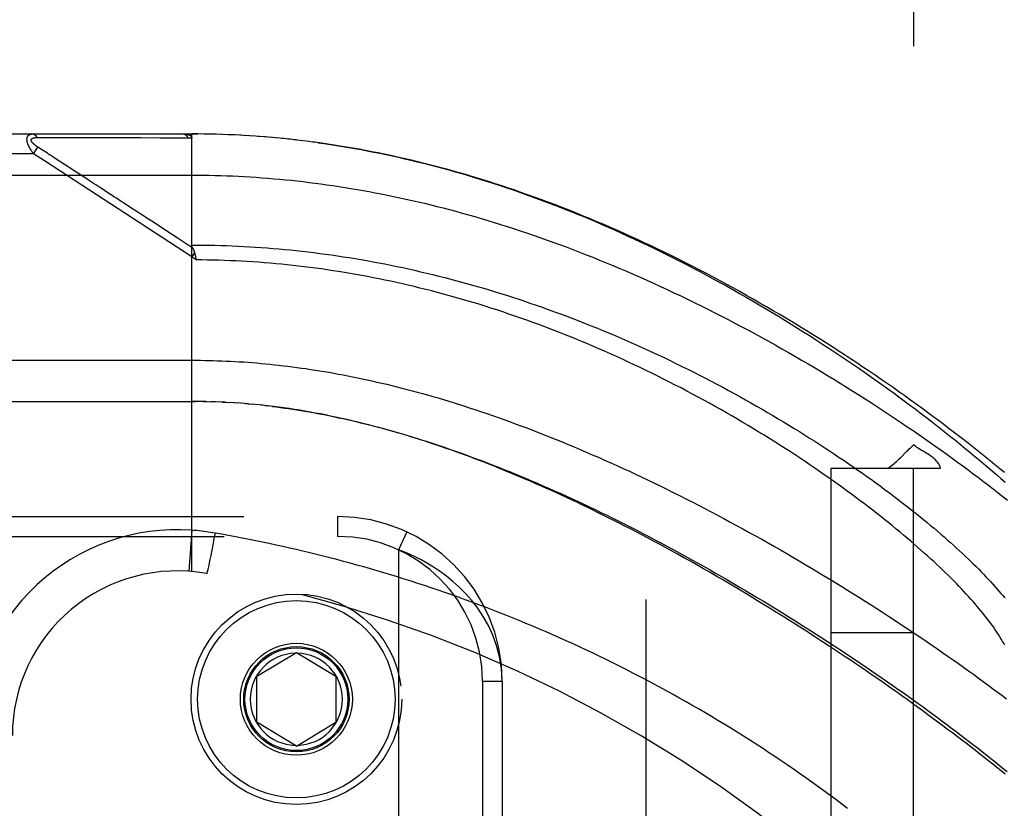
# Model space of a CAD drawing. Header units: inches. Extents: x 0 to 179, y 0 to 116.
# Tile 126 of 234: x 33.49 to 34.99, y 76.83 to 78.03. Entities that reach past the tile are written whole.
import ezdxf

# ---------------------------------------------------------------- set-up
doc = ezdxf.new("R2010")
doc.units = ezdxf.units.IN
doc.header["$LTSCALE"] = 9.842105
doc.header["$MEASUREMENT"] = 0
doc.linetypes.add('HIDDEN', pattern=[0.2, 0.1, -0.1])
for name, color, linetype in [('DEFAULT_2', 8, 'HIDDEN'), ('LEFTHAND_DOOR_ASSEMBLY', 7, 'CONTINUOUS'), ('SUBPANEL', 7, 'CONTINUOUS')]:
    doc.layers.add(name, color=color, linetype=linetype)

msp = doc.modelspace()

# ---------------------------------------------------------------- linework, layer by layer
at = {"layer": 'DEFAULT_2', "color": 8, "linetype": 'HIDDEN'}
msp.add_line((34.4445, 34.8233), (34.4445, 79.9273), dxfattribs=at)
at = {"layer": 'LEFTHAND_DOOR_ASSEMBLY', "color": 8, "linetype": 'HIDDEN'}
for p, q in [((32.881, 77.8516), (33.7547, 77.8516)), ((33.5198, 77.8461), (33.5246, 77.8461)), ((33.5246, 77.8461), (33.5304, 77.8461)), ((33.5304, 77.8461), (33.5624, 77.846)), ((33.5624, 77.846), (33.5676, 77.846)), ((33.5676, 77.846), (33.6012, 77.846)), ((33.6012, 77.846), (33.6064, 77.846)), ((33.6064, 77.846), (33.6118, 77.846)), ((33.7547, 77.1869), (33.7547, 77.8516)), ((33.764, 77.8516), (33.7547, 77.8516)), ((33.7547, 77.8516), (33.7638, 77.8516)), ((33.7733, 77.8515), (33.7638, 77.8516)), ((33.7826, 77.8513), (33.7729, 77.8515)), ((33.7919, 77.8511), (33.782, 77.8513)), ((33.8013, 77.8508), (33.7911, 77.8511)), ((33.8106, 77.8505), (33.8002, 77.8509)), ((33.8199, 77.8501), (33.8093, 77.8505)), ((33.8293, 77.8496), (33.8184, 77.8501)), ((33.8386, 77.849), (33.8275, 77.8497)), ((33.848, 77.8484), (33.8366, 77.8492)), ((33.8574, 77.8478), (33.8457, 77.8486)), ((33.8668, 77.8471), (33.8548, 77.848)), ((33.8761, 77.8463), (33.864, 77.8473)), ((33.8855, 77.8454), (33.8731, 77.8465)), ((33.8949, 77.8445), (33.8823, 77.8457)), ((33.9044, 77.8435), (33.8914, 77.8448)), ((33.9138, 77.8425), (33.9006, 77.8439)), ((33.9232, 77.8413), (33.9098, 77.8429)), ((33.9327, 77.8402), (33.919, 77.8418)), ((33.9422, 77.8389), (33.9282, 77.8407)), ((33.5144, 77.8216), (33.521, 77.8316)), ((33.5282, 77.8269), (33.521, 77.8316)), ((33.5307, 77.8253), (33.5282, 77.8269)), ((33.5331, 77.8238), (33.5307, 77.8253)), ((33.5355, 77.8222), (33.5331, 77.8238)), ((33.5144, 77.8216), (32.851, 77.8216)), ((33.5311, 77.8107), (33.5144, 77.8216)), ((33.5878, 77.7737), (33.5311, 77.8107)), ((33.5453, 77.8158), (33.5406, 77.8189)), ((33.5489, 77.8135), (33.5453, 77.8158)), ((33.574, 77.7971), (33.5489, 77.8135)), ((33.5779, 77.7946), (33.574, 77.7971)), ((32.851, 77.7891), (33.7547, 77.7891)), ((33.7547, 77.6649), (33.5878, 77.7737)), ((33.7588, 77.6712), (33.7547, 77.6649)), ((33.7616, 77.6603), (33.7547, 77.6649)), ((33.76, 77.6671), (33.7603, 77.6659)), ((33.7603, 77.6659), (33.7606, 77.6647)), ((33.7606, 77.6647), (33.7609, 77.6634)), ((32.851, 77.5078), (33.7547, 77.5078)), ((32.881, 77.4453), (33.7605, 77.4453)), ((33.7618, 77.4453), (33.7547, 77.4453)), ((33.769, 77.4452), (33.7605, 77.4453)), ((33.7762, 77.4451), (33.7662, 77.4453)), ((33.772, 77.4452), (33.7777, 77.4451)), ((33.7762, 77.4451), (33.7835, 77.4449)), ((33.7906, 77.4447), (33.7834, 77.4449)), ((33.7977, 77.4444), (33.7893, 77.4447)), ((33.8049, 77.4441), (33.7951, 77.4445)), ((33.8009, 77.4443), (33.8067, 77.444)), ((33.8049, 77.4441), (33.8125, 77.4436)), ((33.8189, 77.4432), (33.8119, 77.4437)), ((33.8259, 77.4428), (33.8183, 77.4433)), ((33.833, 77.4422), (33.8241, 77.4429)), ((33.8402, 77.4416), (33.83, 77.4425)), ((33.8358, 77.442), (33.8417, 77.4415)), ((33.8402, 77.4416), (33.8476, 77.4409)), ((33.855, 77.4402), (33.8475, 77.441)), ((33.8627, 77.4394), (33.8536, 77.4404)), ((33.8655, 77.4391), (33.8714, 77.4384)), ((32.8497, 77.2703), (33.976, 77.2703)), ((33.976, 77.2703), (33.976, 77.2403)), ((32.8197, 77.2403), (33.976, 77.2403)), ((33.7547, 77.2496), (33.7503, 77.1872)), ((33.79, 77.2453), (33.7884, 77.2363)), ((34.0811, 77.2472), (34.0685, 77.22)), ((33.7867, 77.2275), (33.7851, 77.2191)), ((33.7884, 77.2363), (33.7867, 77.2275)), ((33.7836, 77.2113), (33.7823, 77.205)), ((33.7851, 77.2191), (33.7836, 77.2113)), ((34.0685, 77.22), (34.0685, 75.7807)), ((33.7805, 77.1965), (33.78, 77.1939)), ((33.7813, 77.2001), (33.7805, 77.1965)), ((33.7823, 77.205), (33.7813, 77.2001)), ((33.7788, 77.1886), (33.7786, 77.1878)), ((33.779, 77.1895), (33.7788, 77.1886)), ((33.7792, 77.1905), (33.779, 77.1895)), ((33.7796, 77.1921), (33.7792, 77.1905)), ((33.78, 77.1939), (33.7796, 77.1921)), ((33.8535, 77.0278), (33.9135, 77.0639)), ((33.9135, 77.0639), (33.9735, 77.0278)), ((33.8535, 76.9578), (33.8535, 77.0278)), ((33.9735, 77.0278), (33.9735, 76.9578)), ((34.196, 77.0203), (34.196, 75.9803)), ((34.196, 77.0203), (34.226, 77.0203)), ((34.226, 77.0203), (34.226, 75.9803)), ((33.9135, 76.9218), (33.8535, 76.9578)), ((33.9135, 76.9218), (33.9735, 76.9578))]:
    msp.add_line(p, q, dxfattribs=at)
for points in [[(33.5144, 77.8216), (33.5139, 77.8222), (33.5135, 77.8229), (33.513, 77.8235), (33.5126, 77.8241), (33.5122, 77.8247), (33.5118, 77.8253), (33.5114, 77.8258), (33.511, 77.8264), (33.5107, 77.8269), (33.5104, 77.8275), (33.51, 77.828), (33.5097, 77.8285), (33.5094, 77.829), (33.5092, 77.8294), (33.5089, 77.8299), (33.5086, 77.8304), (33.5084, 77.8308), (33.5082, 77.8313), (33.5079, 77.8317), (33.5077, 77.8321), (33.5075, 77.8326), (33.5073, 77.833), (33.5071, 77.8334), (33.5069, 77.8338), (33.5068, 77.8342), (33.5066, 77.8346), (33.5064, 77.8349), (33.5063, 77.8353), (33.5061, 77.8357), (33.506, 77.8361), (33.5059, 77.8364), (33.5057, 77.8368), (33.5056, 77.8371), (33.5055, 77.8375), (33.5054, 77.8378), (33.5053, 77.8381), (33.5052, 77.8385), (33.5051, 77.8388), (33.505, 77.8391), (33.505, 77.8394), (33.5049, 77.8397), (33.5048, 77.8401), (33.5048, 77.8404), (33.5047, 77.8407), (33.5047, 77.841), (33.5046, 77.8413), (33.5046, 77.8415), (33.5046, 77.8418), (33.5045, 77.8421), (33.5045, 77.8424), (33.5045, 77.8427), (33.5045, 77.8429), (33.5045, 77.8432), (33.5045, 77.8435), (33.5045, 77.8437), (33.5045, 77.844), (33.5045, 77.8442), (33.5045, 77.8445), (33.5045, 77.8447), (33.5046, 77.845), (33.5046, 77.8452), (33.5047, 77.8455), (33.5047, 77.8457), (33.5048, 77.8459), (33.5048, 77.8461), (33.5049, 77.8464), (33.505, 77.8466), (33.505, 77.8468), (33.5051, 77.847), (33.5052, 77.8472), (33.5053, 77.8474), (33.5054, 77.8476), (33.5055, 77.8478), (33.5056, 77.848), (33.5057, 77.8482), (33.5058, 77.8484), (33.506, 77.8486), (33.5061, 77.8487), (33.5062, 77.8489), (33.5064, 77.8491), (33.5066, 77.8492), (33.5067, 77.8494), (33.5069, 77.8496), (33.5071, 77.8497), (33.5073, 77.8499), (33.5075, 77.85), (33.5077, 77.8502), (33.5079, 77.8503), (33.5081, 77.8504), (33.5084, 77.8506), (33.5086, 77.8507), (33.5089, 77.8508), (33.5091, 77.8509), (33.5094, 77.851), (33.5097, 77.8511), (33.5101, 77.8512), (33.5104, 77.8513), (33.5108, 77.8514), (33.5111, 77.8514), (33.5115, 77.8515), (33.5119, 77.8515), (33.5123, 77.8516), (33.5128, 77.8516), (33.5132, 77.8516)], [(33.521, 77.8316), (33.5205, 77.8319), (33.52, 77.8323), (33.5196, 77.8326), (33.5192, 77.8329), (33.5187, 77.8332), (33.5183, 77.8334), (33.518, 77.8337), (33.5176, 77.834), (33.5172, 77.8343), (33.5169, 77.8345), (33.5166, 77.8348), (33.5163, 77.835), (33.516, 77.8353), (33.5157, 77.8355), (33.5154, 77.8357), (33.5152, 77.836), (33.5149, 77.8362), (33.5147, 77.8364), (33.5145, 77.8366), (33.5143, 77.8368), (33.5141, 77.837), (33.5139, 77.8372), (33.5137, 77.8374), (33.5135, 77.8376), (33.5133, 77.8378), (33.5131, 77.838), (33.513, 77.8382), (33.5128, 77.8384), (33.5127, 77.8386), (33.5125, 77.8387), (33.5124, 77.8389), (33.5123, 77.8391), (33.5122, 77.8393), (33.512, 77.8394), (33.5119, 77.8396), (33.5118, 77.8398), (33.5117, 77.8399), (33.5117, 77.8401), (33.5116, 77.8402), (33.5115, 77.8404), (33.5114, 77.8405), (33.5114, 77.8407), (33.5113, 77.8408), (33.5113, 77.841), (33.5112, 77.8411), (33.5112, 77.8413), (33.5111, 77.8414), (33.5111, 77.8415), (33.5111, 77.8417), (33.511, 77.8418), (33.511, 77.8419), (33.511, 77.8421), (33.511, 77.8422), (33.511, 77.8423), (33.511, 77.8424), (33.511, 77.8426), (33.511, 77.8427), (33.5111, 77.8428), (33.5111, 77.8429), (33.5111, 77.843), (33.5112, 77.8432), (33.5112, 77.8433), (33.5113, 77.8434), (33.5113, 77.8435), (33.5114, 77.8436), (33.5114, 77.8437), (33.5115, 77.8438), (33.5116, 77.8439), (33.5117, 77.844), (33.5117, 77.8441), (33.5118, 77.8442), (33.5119, 77.8443), (33.512, 77.8444), (33.5121, 77.8445), (33.5123, 77.8446), (33.5124, 77.8446), (33.5125, 77.8447), (33.5127, 77.8448), (33.5128, 77.8449), (33.513, 77.845), (33.5131, 77.8451), (33.5133, 77.8451), (33.5135, 77.8452), (33.5136, 77.8453), (33.5138, 77.8453), (33.514, 77.8454), (33.5142, 77.8455), (33.5145, 77.8455), (33.5147, 77.8456), (33.5149, 77.8457), (33.5152, 77.8457), (33.5154, 77.8458), (33.5157, 77.8458), (33.516, 77.8459), (33.5163, 77.8459), (33.5166, 77.846), (33.517, 77.846), (33.5173, 77.846), (33.5177, 77.8461), (33.5181, 77.8461), (33.5185, 77.8461), (33.5189, 77.8461), (33.5194, 77.8461), (33.5198, 77.8461)], [(33.5132, 77.8516), (33.5135, 77.8516), (33.5137, 77.8516), (33.5139, 77.8516), (33.5141, 77.8515), (33.5143, 77.8515), (33.5146, 77.8514), (33.5148, 77.8514), (33.515, 77.8513), (33.5152, 77.8512), (33.5154, 77.8511), (33.5156, 77.851), (33.5159, 77.8509), (33.5161, 77.8508), (33.5163, 77.8506), (33.5165, 77.8505), (33.5167, 77.8503), (33.5169, 77.8502), (33.5171, 77.85), (33.5173, 77.8498), (33.5175, 77.8496), (33.5177, 77.8494), (33.5178, 77.8492), (33.518, 77.849), (33.5182, 77.8488), (33.5184, 77.8486), (33.5186, 77.8483), (33.5187, 77.8481), (33.5189, 77.8478), (33.5191, 77.8476), (33.5192, 77.8473), (33.5194, 77.847), (33.5195, 77.8467), (33.5197, 77.8464), (33.5198, 77.8461)], [(33.6118, 77.846), (33.6146, 77.846), (33.6177, 77.846), (33.6208, 77.846), (33.6242, 77.846), (33.6277, 77.846), (33.6351, 77.846)], [(33.6351, 77.846), (33.639, 77.846), (33.6428, 77.846), (33.6467, 77.846), (33.6505, 77.846), (33.6543, 77.846), (33.6581, 77.846), (33.6619, 77.846), (33.6657, 77.846), (33.6696, 77.846), (33.6736, 77.846), (33.6778, 77.846), (33.7061, 77.8459)], [(33.7061, 77.8459), (33.7114, 77.8459), (33.717, 77.8459), (33.7227, 77.8459), (33.7288, 77.8459), (33.7351, 77.8459), (33.7417, 77.8459), (33.7486, 77.8459)], [(33.7419, 77.8516), (33.7425, 77.8516), (33.7431, 77.8516), (33.7437, 77.8516), (33.7442, 77.8515), (33.7447, 77.8515), (33.7452, 77.8514), (33.7457, 77.8514), (33.7462, 77.8513), (33.7466, 77.8513), (33.7471, 77.8512), (33.7475, 77.8511), (33.7479, 77.8511), (33.7482, 77.851), (33.7486, 77.8509), (33.7489, 77.8508), (33.7493, 77.8507), (33.7496, 77.8506), (33.7499, 77.8505), (33.7502, 77.8504), (33.7505, 77.8503), (33.7507, 77.8502), (33.751, 77.8501), (33.7512, 77.85), (33.7515, 77.8499), (33.7517, 77.8498), (33.7519, 77.8497), (33.7521, 77.8496), (33.7523, 77.8495), (33.7525, 77.8494), (33.7526, 77.8492), (33.7528, 77.8491), (33.7529, 77.849), (33.7531, 77.8489), (33.7532, 77.8488), (33.7534, 77.8487), (33.7535, 77.8485), (33.7536, 77.8484), (33.7537, 77.8483), (33.7538, 77.8482), (33.7539, 77.848), (33.754, 77.8479), (33.7541, 77.8478), (33.7542, 77.8477), (33.7543, 77.8475), (33.7543, 77.8474), (33.7544, 77.8472), (33.7545, 77.8471), (33.7545, 77.847), (33.7546, 77.8468), (33.7546, 77.8467), (33.7546, 77.8465), (33.7547, 77.8464), (33.7547, 77.8462), (33.7547, 77.8461), (33.7547, 77.8459), (33.7547, 77.8458)], [(33.7419, 77.8516), (33.7422, 77.8516), (33.7424, 77.8516), (33.7426, 77.8516), (33.7428, 77.8515), (33.7431, 77.8515), (33.7433, 77.8514), (33.7435, 77.8513), (33.7437, 77.8513), (33.7439, 77.8512), (33.7442, 77.8511), (33.7444, 77.851), (33.7446, 77.8509), (33.7448, 77.8507), (33.745, 77.8506), (33.7452, 77.8504), (33.7454, 77.8503), (33.7456, 77.8501), (33.7458, 77.8499), (33.746, 77.8497), (33.7462, 77.8496), (33.7464, 77.8493), (33.7466, 77.8491), (33.7468, 77.8489), (33.747, 77.8487), (33.7472, 77.8484), (33.7473, 77.8482), (33.7475, 77.8479), (33.7477, 77.8477), (33.7478, 77.8474), (33.748, 77.8471), (33.7481, 77.8468), (33.7483, 77.8466), (33.7484, 77.8463), (33.7486, 77.8459)], [(33.7486, 77.8459), (33.7496, 77.8459), (33.7506, 77.8459), (33.7516, 77.8459), (33.7526, 77.8459), (33.7537, 77.8458), (33.7547, 77.8458)], [(34.9885, 77.3371), (34.9813, 77.343), (34.9741, 77.349), (34.9667, 77.355), (34.9593, 77.361), (34.9518, 77.3671), (34.9442, 77.3731), (34.9365, 77.3792), (34.9287, 77.3853), (34.9208, 77.3915), (34.9128, 77.3976), (34.9047, 77.4038), (34.8966, 77.41), (34.8883, 77.4162), (34.88, 77.4224), (34.8716, 77.4286), (34.8631, 77.4349), (34.8545, 77.4411), (34.8459, 77.4474), (34.8371, 77.4536), (34.8283, 77.4599), (34.8194, 77.4662), (34.8104, 77.4724), (34.8013, 77.4787), (34.7922, 77.485), (34.783, 77.4912), (34.7737, 77.4975), (34.7644, 77.5037), (34.755, 77.51), (34.7455, 77.5162), (34.736, 77.5224), (34.7264, 77.5286), (34.7167, 77.5347), (34.707, 77.5409), (34.6972, 77.547), (34.6874, 77.5531), (34.6775, 77.5591), (34.6676, 77.5652), (34.6576, 77.5712), (34.6476, 77.5771), (34.6375, 77.5831), (34.6274, 77.589), (34.6173, 77.5948), (34.6071, 77.6006), (34.597, 77.6064), (34.5867, 77.6121), (34.5765, 77.6178), (34.5662, 77.6234), (34.5559, 77.629), (34.5456, 77.6345), (34.5352, 77.6399), (34.5249, 77.6454), (34.5145, 77.6507), (34.5041, 77.656), (34.4937, 77.6612), (34.4833, 77.6664), (34.4729, 77.6715), (34.4624, 77.6765), (34.452, 77.6815), (34.4416, 77.6864), (34.4312, 77.6912), (34.4208, 77.696), (34.4104, 77.7007), (34.4, 77.7053), (34.3896, 77.7099), (34.3792, 77.7144), (34.3688, 77.7188), (34.3585, 77.7231), (34.3481, 77.7274), (34.3378, 77.7316), (34.3275, 77.7357), (34.3172, 77.7398), (34.3069, 77.7437), (34.2966, 77.7476), (34.2864, 77.7514), (34.2762, 77.7552), (34.266, 77.7588), (34.2558, 77.7624), (34.2456, 77.766), (34.2355, 77.7694), (34.2254, 77.7728), (34.2153, 77.7761), (34.2052, 77.7793), (34.1952, 77.7824), (34.1852, 77.7855), (34.1752, 77.7885), (34.1652, 77.7914), (34.1553, 77.7943), (34.1454, 77.797), (34.1355, 77.7997), (34.1256, 77.8024), (34.1157, 77.8049), (34.1059, 77.8074), (34.0961, 77.8098), (34.0863, 77.8121), (34.0766, 77.8144), (34.0668, 77.8166), (34.0571, 77.8187), (34.0474, 77.8208), (34.0378, 77.8228), (34.0281, 77.8247), (34.0185, 77.8266), (34.0089, 77.8283), (33.9993, 77.8301), (33.9897, 77.8317), (33.9802, 77.8333), (33.9707, 77.8348), (33.9611, 77.8362), (33.9516, 77.8376), (33.9374, 77.8395)], [(33.9467, 77.8383), (33.9559, 77.837), (33.9652, 77.8356), (33.9745, 77.8342), (33.9838, 77.8327), (33.9931, 77.8311), (34.0025, 77.8295), (34.0118, 77.8278), (34.0212, 77.826), (34.0306, 77.8242), (34.04, 77.8223), (34.0495, 77.8203), (34.0589, 77.8183), (34.0684, 77.8162), (34.0779, 77.814), (34.0875, 77.8118), (34.097, 77.8095), (34.1066, 77.8071), (34.1162, 77.8047), (34.1258, 77.8022), (34.1354, 77.7996), (34.1451, 77.7969), (34.1548, 77.7942), (34.1645, 77.7914), (34.1743, 77.7885), (34.184, 77.7856), (34.1938, 77.7826), (34.2036, 77.7795), (34.2134, 77.7764), (34.2231, 77.7732), (34.2329, 77.7699), (34.2426, 77.7666), (34.2523, 77.7632), (34.2619, 77.7598), (34.2716, 77.7563), (34.2812, 77.7528), (34.2908, 77.7492), (34.3004, 77.7456), (34.3099, 77.7419), (34.3195, 77.7381), (34.3291, 77.7343), (34.3387, 77.7304), (34.3483, 77.7265), (34.3579, 77.7225), (34.3676, 77.7184), (34.3772, 77.7142), (34.3868, 77.71), (34.3965, 77.7058), (34.4062, 77.7014), (34.4159, 77.697), (34.4257, 77.6925), (34.4355, 77.6879), (34.4454, 77.6832), (34.4553, 77.6784), (34.4653, 77.6735), (34.4753, 77.6686), (34.4854, 77.6635), (34.4955, 77.6584), (34.5057, 77.6532), (34.5158, 77.6479), (34.5259, 77.6426), (34.536, 77.6372), (34.5462, 77.6317), (34.5562, 77.6262), (34.5663, 77.6207), (34.5763, 77.6151), (34.5863, 77.6094), (34.5963, 77.6037), (34.6062, 77.598), (34.6161, 77.5922), (34.6259, 77.5864), (34.6358, 77.5805), (34.6455, 77.5746), (34.6553, 77.5687), (34.6649, 77.5627), (34.6745, 77.5567), (34.6841, 77.5507), (34.6936, 77.5447), (34.7031, 77.5386), (34.7125, 77.5325), (34.7218, 77.5264), (34.7311, 77.5203), (34.7403, 77.5141), (34.7494, 77.508), (34.7584, 77.5018), (34.7674, 77.4956), (34.7763, 77.4895), (34.7851, 77.4833), (34.7939, 77.4771), (34.8026, 77.471), (34.8111, 77.4648), (34.8196, 77.4586), (34.8281, 77.4525), (34.8364, 77.4463), (34.8446, 77.4402), (34.8528, 77.4341), (34.8608, 77.428), (34.8688, 77.4219), (34.8767, 77.4158), (34.8845, 77.4097), (34.8921, 77.4037), (34.8997, 77.3977), (34.9072, 77.3917), (34.9146, 77.3858), (34.9219, 77.3799), (34.9291, 77.374), (34.9362, 77.3681), (34.9432, 77.3623), (34.9501, 77.3565), (34.957, 77.3507), (34.9637, 77.345), (34.9703, 77.3393), (34.9768, 77.3336), (34.9832, 77.328), (34.9895, 77.3224)], [(33.5406, 77.8189), (33.5393, 77.8198), (33.5379, 77.8206), (33.5355, 77.8222)], [(33.6155, 77.7701), (33.6121, 77.7723), (33.6088, 77.7744), (33.6056, 77.7765), (33.6024, 77.7786), (33.5994, 77.7806), (33.5965, 77.7825), (33.5937, 77.7843), (33.5911, 77.786), (33.5886, 77.7876), (33.5863, 77.7891), (33.5841, 77.7906), (33.5819, 77.792), (33.5779, 77.7946)], [(33.7547, 77.7891), (33.7636, 77.7891), (33.7724, 77.789), (33.7813, 77.7889), (33.7901, 77.7887), (33.799, 77.7884), (33.8078, 77.7881), (33.8167, 77.7878), (33.8256, 77.7874), (33.8345, 77.7869), (33.8434, 77.7864), (33.8523, 77.7858), (33.8612, 77.7852), (33.8701, 77.7845), (33.879, 77.7837), (33.8879, 77.783), (33.8969, 77.7821), (33.9059, 77.7812), (33.9148, 77.7802), (33.9238, 77.7792), (33.9329, 77.7781), (33.9419, 77.777), (33.9509, 77.7758), (33.96, 77.7745), (33.9691, 77.7732), (33.9782, 77.7719), (33.9873, 77.7704), (33.9964, 77.7689), (34.0056, 77.7674), (34.0148, 77.7658), (34.024, 77.7641), (34.0332, 77.7624), (34.0425, 77.7606), (34.0518, 77.7587), (34.0611, 77.7568), (34.0704, 77.7548), (34.0798, 77.7528), (34.0892, 77.7507), (34.0986, 77.7485), (34.108, 77.7463), (34.1175, 77.744), (34.127, 77.7416), (34.1365, 77.7392), (34.1461, 77.7367), (34.1557, 77.7341), (34.1653, 77.7315), (34.1749, 77.7288), (34.1846, 77.726), (34.1943, 77.7232), (34.2041, 77.7203), (34.2138, 77.7173), (34.2236, 77.7142), (34.2334, 77.7111), (34.2433, 77.7079), (34.2532, 77.7047), (34.2631, 77.7014), (34.273, 77.698), (34.283, 77.6945), (34.293, 77.691), (34.303, 77.6873), (34.313, 77.6837), (34.3231, 77.6799), (34.3332, 77.6761), (34.3433, 77.6722), (34.3535, 77.6682), (34.3636, 77.6642), (34.3738, 77.6601), (34.384, 77.6559), (34.3942, 77.6517), (34.4045, 77.6474), (34.4147, 77.643), (34.425, 77.6385), (34.4353, 77.634), (34.4455, 77.6294), (34.4558, 77.6248), (34.4662, 77.6201), (34.4765, 77.6153), (34.4868, 77.6105), (34.4971, 77.6056), (34.5074, 77.6006), (34.5177, 77.5956), (34.528, 77.5905), (34.5383, 77.5853), (34.5486, 77.5801), (34.5589, 77.5749), (34.5692, 77.5696), (34.5794, 77.5642), (34.5897, 77.5588), (34.5999, 77.5534), (34.6101, 77.5479), (34.6202, 77.5423), (34.6303, 77.5367), (34.6404, 77.5311), (34.6505, 77.5254), (34.6605, 77.5197), (34.6705, 77.514), (34.6805, 77.5082), (34.6904, 77.5024), (34.7002, 77.4966), (34.7101, 77.4907), (34.7198, 77.4848), (34.7295, 77.4789), (34.7392, 77.473), (34.7488, 77.467), (34.7583, 77.461), (34.7677, 77.4551), (34.7771, 77.4491), (34.7865, 77.4431), (34.7957, 77.4371), (34.8049, 77.431), (34.8141, 77.425), (34.8231, 77.419), (34.8321, 77.413), (34.841, 77.4069), (34.8498, 77.4009), (34.8585, 77.3949), (34.8672, 77.3889), (34.8758, 77.3829), (34.8842, 77.3769), (34.8926, 77.371), (34.9009, 77.365), (34.9092, 77.359), (34.9173, 77.3531), (34.9253, 77.3472), (34.9333, 77.3413), (34.9411, 77.3355), (34.9489, 77.3296), (34.9565, 77.3238), (34.9641, 77.318), (34.9716, 77.3123), (34.979, 77.3065), (34.9862, 77.3008), (34.9934, 77.2951)], [(33.626, 77.7633), (33.6224, 77.7656), (33.6155, 77.7701)], [(33.679, 77.7287), (33.6745, 77.7317), (33.6702, 77.7344), (33.6661, 77.7371), (33.6622, 77.7396), (33.6584, 77.7421), (33.6548, 77.7445), (33.6511, 77.7469), (33.6476, 77.7492), (33.644, 77.7515), (33.6404, 77.7539), (33.6368, 77.7562), (33.626, 77.7633)], [(33.7056, 77.7114), (33.6941, 77.7189), (33.6888, 77.7223), (33.679, 77.7287)], [(33.7324, 77.6939), (33.7184, 77.703), (33.7056, 77.7114)], [(33.7559, 77.6786), (33.7477, 77.6839), (33.7399, 77.689), (33.7324, 77.6939)], [(33.7558, 77.6788), (33.7557, 77.679), (33.7556, 77.6792), (33.7555, 77.6795), (33.7554, 77.6797), (33.7553, 77.6799), (33.7552, 77.6801), (33.7552, 77.6804), (33.7551, 77.6806), (33.755, 77.6808), (33.755, 77.681), (33.7549, 77.6812), (33.7549, 77.6815), (33.7548, 77.6817), (33.7548, 77.6819), (33.7548, 77.6821), (33.7547, 77.6823), (33.7547, 77.6825), (33.7547, 77.6827), (33.7547, 77.6829)], [(33.7547, 77.6829), (33.7635, 77.6829), (33.7723, 77.6828), (33.7811, 77.6827), (33.7898, 77.6825), (33.7986, 77.6823), (33.8074, 77.682), (33.8162, 77.6817), (33.825, 77.6813), (33.8339, 77.6808), (33.8427, 77.6803), (33.8515, 77.6798), (33.8603, 77.6792), (33.8692, 77.6785), (33.878, 77.6778), (33.8868, 77.6771), (33.8957, 77.6762), (33.9046, 77.6754), (33.9134, 77.6745), (33.9223, 77.6735), (33.9312, 77.6725), (33.9401, 77.6714), (33.949, 77.6702), (33.9579, 77.669), (33.9668, 77.6678), (33.9758, 77.6665), (33.9847, 77.6651), (33.9937, 77.6637), (34.0027, 77.6623), (34.0116, 77.6607), (34.0206, 77.6592), (34.0296, 77.6575), (34.0387, 77.6558), (34.0477, 77.6541), (34.0567, 77.6523), (34.0658, 77.6504), (34.0749, 77.6485), (34.084, 77.6465), (34.0931, 77.6445), (34.1022, 77.6424), (34.1113, 77.6403), (34.1204, 77.6381), (34.1296, 77.6358), (34.1387, 77.6335), (34.1479, 77.6311), (34.1571, 77.6287), (34.1663, 77.6262), (34.1755, 77.6236), (34.1847, 77.621), (34.1939, 77.6183), (34.2032, 77.6156), (34.2124, 77.6128), (34.2217, 77.6099), (34.231, 77.607), (34.2402, 77.6041), (34.2495, 77.601), (34.2588, 77.5979), (34.2681, 77.5948), (34.2774, 77.5916), (34.2867, 77.5883), (34.296, 77.585), (34.3054, 77.5816), (34.3147, 77.5782), (34.324, 77.5747), (34.3333, 77.5712), (34.3426, 77.5676), (34.3519, 77.5639), (34.3612, 77.5602), (34.3705, 77.5564), (34.3798, 77.5526), (34.389, 77.5488), (34.3983, 77.5448), (34.4075, 77.5409), (34.4168, 77.5368), (34.426, 77.5328), (34.4352, 77.5287), (34.4443, 77.5245), (34.4535, 77.5203), (34.4626, 77.5161), (34.4717, 77.5118), (34.4808, 77.5074), (34.4898, 77.5031), (34.4988, 77.4986), (34.5078, 77.4942), (34.5167, 77.4897), (34.5256, 77.4852), (34.5345, 77.4806), (34.5433, 77.476), (34.5521, 77.4714), (34.5608, 77.4668), (34.5695, 77.4621), (34.5781, 77.4574), (34.5867, 77.4527), (34.5952, 77.4479), (34.6037, 77.4431), (34.6121, 77.4383), (34.6205, 77.4335), (34.6288, 77.4287), (34.637, 77.4239), (34.6452, 77.419), (34.6533, 77.4141), (34.6614, 77.4093), (34.6693, 77.4044), (34.6772, 77.3995), (34.6851, 77.3946), (34.6928, 77.3897), (34.7005, 77.3848), (34.7081, 77.3799), (34.7156, 77.375), (34.7231, 77.3701), (34.7305, 77.3652), (34.7378, 77.3603), (34.745, 77.3555), (34.7521, 77.3506), (34.7591, 77.3457), (34.7661, 77.3409), (34.773, 77.3361), (34.7798, 77.3313), (34.7865, 77.3265), (34.7931, 77.3217), (34.7996, 77.3169), (34.8061, 77.3121), (34.8124, 77.3074), (34.8187, 77.3027), (34.8249, 77.298), (34.8309, 77.2934), (34.8369, 77.2887), (34.8428, 77.2841), (34.8486, 77.2795), (34.8544, 77.275), (34.86, 77.2704), (34.8655, 77.2659), (34.871, 77.2614), (34.8763, 77.257), (34.8816, 77.2526), (34.8867, 77.2482), (34.8918, 77.2438), (34.8968, 77.2395), (34.9017, 77.2352), (34.9065, 77.231), (34.9112, 77.2268), (34.9158, 77.2226), (34.9203, 77.2184), (34.9247, 77.2143), (34.9291, 77.2102), (34.9333, 77.2062), (34.9375, 77.2022), (34.9415, 77.1982), (34.9455, 77.1943), (34.9494, 77.1904), (34.9532, 77.1866), (34.9569, 77.1827), (34.9605, 77.179), (34.964, 77.1752), (34.9674, 77.1715), (34.9707, 77.1679), (34.974, 77.1643), (34.9771, 77.1607), (34.9802, 77.1571), (34.9832, 77.1536), (34.9861, 77.1502), (34.9889, 77.1468)], [(33.7558, 77.6788), (33.7562, 77.6781), (33.7564, 77.6776), (33.7566, 77.6771), (33.7569, 77.6766), (33.7571, 77.6761), (33.7573, 77.6756), (33.7575, 77.6751), (33.7577, 77.6745), (33.7579, 77.674), (33.7581, 77.6734), (33.7583, 77.6729), (33.7585, 77.6723), (33.7587, 77.6718), (33.7588, 77.6712)], [(33.7588, 77.6712), (33.759, 77.6706), (33.7592, 77.6701), (33.7593, 77.6695), (33.7595, 77.6689), (33.7597, 77.6683), (33.7598, 77.6677), (33.76, 77.6671)], [(33.7609, 77.6634), (33.7615, 77.6609), (33.7616, 77.6603)], [(34.9891, 77.0749), (34.9875, 77.0778), (34.9858, 77.0808), (34.984, 77.0838), (34.9822, 77.0868), (34.9803, 77.0899), (34.9782, 77.093), (34.9761, 77.0962), (34.9739, 77.0994), (34.9717, 77.1027), (34.9693, 77.106), (34.9668, 77.1093), (34.9643, 77.1127), (34.9617, 77.1161), (34.959, 77.1196), (34.9562, 77.1231), (34.9533, 77.1267), (34.9503, 77.1303), (34.9472, 77.1339), (34.9441, 77.1376), (34.9408, 77.1413), (34.9375, 77.145), (34.934, 77.1488), (34.9305, 77.1527), (34.9269, 77.1566), (34.9232, 77.1605), (34.9194, 77.1645), (34.9156, 77.1685), (34.9116, 77.1725), (34.9075, 77.1766), (34.9034, 77.1807), (34.8991, 77.1849), (34.8948, 77.1891), (34.8903, 77.1933), (34.8858, 77.1976), (34.8812, 77.2019), (34.8765, 77.2062), (34.8717, 77.2106), (34.8668, 77.215), (34.8618, 77.2194), (34.8567, 77.2239), (34.8516, 77.2284), (34.8463, 77.233), (34.8409, 77.2375), (34.8355, 77.2421), (34.83, 77.2468), (34.8243, 77.2514), (34.8186, 77.2561), (34.8128, 77.2608), (34.8069, 77.2656), (34.8009, 77.2703), (34.7948, 77.2751), (34.7886, 77.2799), (34.7824, 77.2848), (34.776, 77.2896), (34.7696, 77.2945), (34.7631, 77.2994), (34.7565, 77.3043), (34.7498, 77.3092), (34.743, 77.3142), (34.7361, 77.3191), (34.7292, 77.3241), (34.7221, 77.329), (34.715, 77.334), (34.7078, 77.339), (34.7006, 77.344), (34.6932, 77.349), (34.6858, 77.354), (34.6783, 77.359), (34.6707, 77.364), (34.6631, 77.369), (34.6554, 77.3739), (34.6476, 77.3789), (34.6397, 77.3839), (34.6318, 77.3889), (34.6238, 77.3938), (34.6158, 77.3988), (34.6077, 77.4037), (34.5995, 77.4086), (34.5913, 77.4135), (34.583, 77.4184), (34.5747, 77.4232), (34.5663, 77.4281), (34.5579, 77.4329), (34.5494, 77.4376), (34.5408, 77.4424), (34.5323, 77.4471), (34.5236, 77.4518), (34.515, 77.4565), (34.5063, 77.4611), (34.4976, 77.4657), (34.4888, 77.4702), (34.48, 77.4747), (34.4711, 77.4792), (34.4623, 77.4836), (34.4534, 77.488), (34.4445, 77.4924), (34.4355, 77.4967), (34.4266, 77.5009), (34.4176, 77.5051), (34.4086, 77.5093), (34.3996, 77.5134), (34.3906, 77.5175), (34.3815, 77.5215), (34.3725, 77.5254), (34.3634, 77.5293), (34.3543, 77.5332), (34.3452, 77.537), (34.3362, 77.5407), (34.3271, 77.5444), (34.318, 77.548), (34.3089, 77.5516), (34.2998, 77.5551), (34.2907, 77.5586), (34.2816, 77.562), (34.2725, 77.5653), (34.2634, 77.5686), (34.2543, 77.5718), (34.2453, 77.575), (34.2362, 77.5781), (34.2271, 77.5812), (34.2181, 77.5842), (34.209, 77.5871), (34.2, 77.59), (34.1909, 77.5928), (34.1819, 77.5955), (34.1729, 77.5982), (34.1639, 77.6008), (34.1549, 77.6034), (34.1459, 77.6059), (34.137, 77.6084), (34.128, 77.6108), (34.1191, 77.6131), (34.1101, 77.6154), (34.1012, 77.6176), (34.0923, 77.6198), (34.0834, 77.6219), (34.0745, 77.6239), (34.0657, 77.6259), (34.0568, 77.6278), (34.048, 77.6297), (34.0391, 77.6315), (34.0303, 77.6333), (34.0215, 77.635), (34.0127, 77.6366), (34.004, 77.6382), (33.9952, 77.6397), (33.9864, 77.6412), (33.9777, 77.6426), (33.9689, 77.6439), (33.9602, 77.6453), (33.9515, 77.6465), (33.9428, 77.6477), (33.9341, 77.6488), (33.9254, 77.6499), (33.9167, 77.6509), (33.9081, 77.6519), (33.8994, 77.6528), (33.8908, 77.6537), (33.8821, 77.6545), (33.8735, 77.6553), (33.8648, 77.656), (33.8562, 77.6566), (33.8476, 77.6572), (33.839, 77.6578), (33.8304, 77.6583), (33.8218, 77.6587), (33.8132, 77.6591), (33.8046, 77.6594), (33.796, 77.6597), (33.7874, 77.6599), (33.7788, 77.6601), (33.7702, 77.6602), (33.7616, 77.6603)], [(33.7547, 77.5078), (33.7612, 77.5078), (33.7678, 77.5078), (33.7743, 77.5077), (33.7809, 77.5076), (33.7874, 77.5074), (33.794, 77.5072), (33.8005, 77.5069), (33.8071, 77.5067), (33.8137, 77.5064), (33.8203, 77.506), (33.8269, 77.5056), (33.8335, 77.5052), (33.8401, 77.5047), (33.8468, 77.5042), (33.8534, 77.5037), (33.8601, 77.5031), (33.8668, 77.5025), (33.8735, 77.5018), (33.8803, 77.5011), (33.887, 77.5004), (33.8938, 77.4996), (33.9006, 77.4988), (33.9074, 77.4979), (33.9143, 77.497), (33.9212, 77.496), (33.9281, 77.4951), (33.935, 77.494), (33.942, 77.493), (33.949, 77.4918), (33.956, 77.4907), (33.9631, 77.4895), (33.9702, 77.4882), (33.9773, 77.4869), (33.9845, 77.4856), (33.9917, 77.4842), (33.9989, 77.4827), (34.0062, 77.4812), (34.0135, 77.4797), (34.0209, 77.4781), (34.0283, 77.4765), (34.0358, 77.4748), (34.0433, 77.4731), (34.0508, 77.4713), (34.0584, 77.4694), (34.066, 77.4676), (34.0736, 77.4656), (34.0814, 77.4636), (34.0891, 77.4616), (34.0969, 77.4595), (34.1048, 77.4573), (34.1127, 77.4551), (34.1206, 77.4528), (34.1286, 77.4505), (34.1367, 77.4481), (34.1448, 77.4456), (34.1529, 77.4431), (34.1611, 77.4406), (34.1693, 77.4379), (34.1776, 77.4352), (34.186, 77.4325), (34.1944, 77.4297), (34.2028, 77.4268), (34.2113, 77.4239), (34.2199, 77.4209), (34.2284, 77.4178), (34.2371, 77.4147), (34.2458, 77.4115), (34.2545, 77.4083), (34.2633, 77.405), (34.2721, 77.4016), (34.281, 77.3982), (34.2899, 77.3947), (34.2989, 77.3911), (34.3079, 77.3875), (34.317, 77.3838), (34.3261, 77.3801), (34.3352, 77.3763), (34.3444, 77.3724), (34.3536, 77.3684), (34.3628, 77.3644), (34.3721, 77.3604), (34.3815, 77.3562), (34.3908, 77.3521), (34.4002, 77.3478), (34.4096, 77.3435), (34.4191, 77.3391), (34.4285, 77.3347), (34.438, 77.3302), (34.4475, 77.3257), (34.4571, 77.3211), (34.4666, 77.3165), (34.4762, 77.3118), (34.4858, 77.307), (34.4954, 77.3022), (34.505, 77.2974), (34.5146, 77.2925), (34.5242, 77.2875), (34.5338, 77.2825), (34.5434, 77.2775), (34.5531, 77.2724), (34.5627, 77.2673), (34.5723, 77.2621), (34.5819, 77.2569), (34.5915, 77.2517), (34.601, 77.2464), (34.6106, 77.2411), (34.6201, 77.2358), (34.6297, 77.2304), (34.6392, 77.225), (34.6486, 77.2196), (34.6581, 77.2142), (34.6675, 77.2087), (34.6769, 77.2032), (34.6862, 77.1977), (34.6955, 77.1921), (34.7048, 77.1866), (34.714, 77.181), (34.7232, 77.1755), (34.7323, 77.1699), (34.7414, 77.1643), (34.7505, 77.1587), (34.7595, 77.153), (34.7684, 77.1474), (34.7773, 77.1418), (34.7861, 77.1362), (34.7949, 77.1305), (34.8036, 77.1249), (34.8123, 77.1193), (34.8209, 77.1137), (34.8294, 77.1081), (34.8379, 77.1025), (34.8463, 77.0969), (34.8546, 77.0913), (34.8629, 77.0857), (34.8711, 77.0801), (34.8792, 77.0746), (34.8872, 77.069), (34.8952, 77.0635), (34.9031, 77.058), (34.9109, 77.0525), (34.9186, 77.0471), (34.9263, 77.0416), (34.9339, 77.0362), (34.9414, 77.0308), (34.9488, 77.0254), (34.9561, 77.02), (34.9634, 77.0147), (34.9706, 77.0094), (34.9777, 77.0041), (34.9847, 76.9989), (34.9916, 76.9937)], [(33.8786, 77.4375), (33.8706, 77.4385), (33.8595, 77.4398)], [(33.8774, 77.4377), (33.8835, 77.4369), (33.8895, 77.4361), (33.8956, 77.4353), (33.9017, 77.4344), (33.9079, 77.4335), (33.9141, 77.4325), (33.9203, 77.4315), (33.9265, 77.4305), (33.9328, 77.4294), (33.9391, 77.4283), (33.9454, 77.4271), (33.9518, 77.4259), (33.9582, 77.4247), (33.9647, 77.4234), (33.9712, 77.422), (33.9777, 77.4206), (33.9843, 77.4192), (33.9909, 77.4177), (33.9976, 77.4162), (34.0043, 77.4146), (34.011, 77.413), (34.0178, 77.4113), (34.0247, 77.4096), (34.0316, 77.4078), (34.0385, 77.406), (34.0455, 77.4041), (34.0525, 77.4022), (34.0596, 77.4002), (34.0667, 77.3981), (34.0739, 77.3961), (34.0812, 77.3939), (34.0884, 77.3917), (34.0958, 77.3894), (34.1032, 77.3871), (34.1106, 77.3848), (34.1181, 77.3823), (34.1257, 77.3798), (34.1333, 77.3773), (34.1409, 77.3747), (34.1487, 77.372), (34.1564, 77.3693), (34.1643, 77.3665), (34.1721, 77.3637), (34.1801, 77.3608), (34.188, 77.3578), (34.1961, 77.3548), (34.2042, 77.3517), (34.2123, 77.3485), (34.2205, 77.3453), (34.2287, 77.342), (34.237, 77.3387), (34.2454, 77.3353), (34.2538, 77.3318), (34.2622, 77.3282), (34.2707, 77.3247), (34.2793, 77.321), (34.2878, 77.3173), (34.2965, 77.3135), (34.3051, 77.3096), (34.3139, 77.3057), (34.3226, 77.3017), (34.3314, 77.2977), (34.3403, 77.2936), (34.3491, 77.2895), (34.358, 77.2852), (34.367, 77.281), (34.3759, 77.2766), (34.3849, 77.2723), (34.394, 77.2678), (34.403, 77.2633), (34.4121, 77.2587), (34.4212, 77.2541), (34.4304, 77.2495), (34.4395, 77.2448), (34.4487, 77.24), (34.4578, 77.2352), (34.467, 77.2303), (34.4762, 77.2254), (34.4854, 77.2204), (34.4946, 77.2154), (34.5038, 77.2104), (34.5131, 77.2053), (34.5223, 77.2002), (34.5315, 77.195), (34.5407, 77.1898), (34.5499, 77.1846), (34.5591, 77.1793), (34.5682, 77.174), (34.5774, 77.1687), (34.5865, 77.1633), (34.5956, 77.158), (34.6047, 77.1526), (34.6138, 77.1471), (34.6228, 77.1417), (34.6318, 77.1362), (34.6408, 77.1307), (34.6498, 77.1252), (34.6587, 77.1197), (34.6676, 77.1141), (34.6764, 77.1086), (34.6852, 77.103), (34.694, 77.0974), (34.7027, 77.0919), (34.7113, 77.0863), (34.7199, 77.0807), (34.7285, 77.0751), (34.737, 77.0695), (34.7455, 77.0639), (34.7539, 77.0583), (34.7622, 77.0528), (34.7705, 77.0472), (34.7787, 77.0416), (34.7869, 77.036), (34.795, 77.0305), (34.8031, 77.0249), (34.811, 77.0194), (34.8189, 77.0139), (34.8268, 77.0084), (34.8346, 77.0029), (34.8423, 76.9974), (34.8499, 76.9919), (34.8575, 76.9865), (34.865, 76.9811), (34.8724, 76.9757), (34.8797, 76.9703), (34.887, 76.9649), (34.8942, 76.9596), (34.9013, 76.9543), (34.9083, 76.949), (34.9153, 76.9437), (34.9222, 76.9385), (34.929, 76.9333), (34.9357, 76.9281), (34.9423, 76.923), (34.9489, 76.9178), (34.9553, 76.9128), (34.9617, 76.9077), (34.968, 76.9027), (34.9743, 76.8977), (34.9804, 76.8927), (34.9865, 76.8878), (34.9925, 76.8829)], [(34.9895, 76.8789), (34.9834, 76.8839), (34.9772, 76.8889), (34.9708, 76.894), (34.9644, 76.8991), (34.9579, 76.9043), (34.9513, 76.9095), (34.9446, 76.9148), (34.9378, 76.9201), (34.9309, 76.9254), (34.9239, 76.9308), (34.9168, 76.9362), (34.9096, 76.9416), (34.9023, 76.9471), (34.8949, 76.9527), (34.8875, 76.9582), (34.8799, 76.9638), (34.8723, 76.9694), (34.8645, 76.9751), (34.8567, 76.9808), (34.8488, 76.9865), (34.8407, 76.9923), (34.8326, 76.9981), (34.8244, 77.0039), (34.8161, 77.0098), (34.8078, 77.0157), (34.7993, 77.0216), (34.7907, 77.0275), (34.7821, 77.0335), (34.7733, 77.0394), (34.7645, 77.0454), (34.7556, 77.0515), (34.7466, 77.0575), (34.7376, 77.0636), (34.7284, 77.0696), (34.7192, 77.0757), (34.7099, 77.0818), (34.7005, 77.0879), (34.691, 77.0941), (34.6815, 77.1002), (34.6718, 77.1063), (34.6622, 77.1125), (34.6524, 77.1186), (34.6426, 77.1247), (34.6327, 77.1309), (34.6227, 77.137), (34.6127, 77.1431), (34.6027, 77.1492), (34.5925, 77.1553), (34.5823, 77.1614), (34.5721, 77.1675), (34.5619, 77.1735), (34.5517, 77.1795), (34.5415, 77.1854), (34.5315, 77.1911), (34.5215, 77.1968), (34.5117, 77.2024), (34.502, 77.2078), (34.4924, 77.2131), (34.483, 77.2183), (34.4738, 77.2233), (34.4646, 77.2283), (34.4556, 77.2331), (34.4467, 77.2379), (34.4379, 77.2425), (34.4292, 77.2471), (34.4206, 77.2516), (34.4121, 77.256), (34.4036, 77.2603), (34.3953, 77.2645), (34.3871, 77.2686), (34.3789, 77.2727), (34.3709, 77.2767), (34.3629, 77.2806), (34.3549, 77.2844), (34.347, 77.2882), (34.3391, 77.292), (34.3314, 77.2957), (34.3236, 77.2993), (34.3159, 77.3028), (34.3083, 77.3063), (34.3007, 77.3098), (34.2932, 77.3132), (34.2857, 77.3165), (34.2782, 77.3198), (34.2708, 77.323), (34.2635, 77.3262), (34.2561, 77.3293), (34.2488, 77.3324), (34.2415, 77.3355), (34.2343, 77.3385), (34.2271, 77.3414), (34.2199, 77.3443), (34.2127, 77.3472), (34.2056, 77.35), (34.1985, 77.3528), (34.1914, 77.3555), (34.1843, 77.3582), (34.1773, 77.3609), (34.1703, 77.3635), (34.1633, 77.366), (34.1563, 77.3686), (34.1493, 77.371), (34.1423, 77.3735), (34.1354, 77.3759), (34.1285, 77.3783), (34.1215, 77.3806), (34.1146, 77.3829), (34.1077, 77.3852), (34.1007, 77.3874), (34.0938, 77.3896), (34.0868, 77.3918), (34.0799, 77.3939), (34.0729, 77.396), (34.0659, 77.398), (34.0589, 77.4001), (34.0518, 77.402), (34.0448, 77.404), (34.0377, 77.4059), (34.0306, 77.4078), (34.0235, 77.4096), (34.0164, 77.4115), (34.0092, 77.4132), (34.002, 77.415), (33.9948, 77.4167), (33.9875, 77.4183), (33.9802, 77.42), (33.9728, 77.4216), (33.9653, 77.4231), (33.9577, 77.4247), (33.9501, 77.4262), (33.9423, 77.4276), (33.9345, 77.4291), (33.9266, 77.4304), (33.9187, 77.4318), (33.9107, 77.433), (33.9027, 77.4343), (33.8947, 77.4354), (33.8867, 77.4365), (33.8786, 77.4375)], [(33.79, 77.2453), (33.7865, 77.2459), (33.7831, 77.2464), (33.7798, 77.2469), (33.7765, 77.2474), (33.773, 77.2478), (33.7695, 77.2482), (33.7659, 77.2486), (33.7622, 77.249), (33.7585, 77.2493), (33.7547, 77.2496)], [(34.7503, 76.8267), (34.7414, 76.8335), (34.7324, 76.8403), (34.7234, 76.847), (34.7143, 76.8537), (34.7052, 76.8603), (34.696, 76.8669), (34.6868, 76.8735), (34.6775, 76.88), (34.6682, 76.8865), (34.6589, 76.893), (34.6495, 76.8994), (34.64, 76.9057), (34.6305, 76.9121), (34.621, 76.9183), (34.6115, 76.9245), (34.6019, 76.9307), (34.5922, 76.9368), (34.5826, 76.9429), (34.5729, 76.9489), (34.5632, 76.9549), (34.5534, 76.9608), (34.5436, 76.9667), (34.5338, 76.9725), (34.524, 76.9782), (34.5141, 76.9839), (34.5043, 76.9896), (34.4944, 76.9952), (34.4844, 77.0007), (34.4745, 77.0062), (34.4645, 77.0116), (34.4545, 77.017), (34.4445, 77.0223), (34.4345, 77.0276), (34.4245, 77.0327), (34.4144, 77.0379), (34.4043, 77.043), (34.3942, 77.048), (34.3841, 77.053), (34.374, 77.0579), (34.3639, 77.0627), (34.3538, 77.0675), (34.3436, 77.0723), (34.3335, 77.0769), (34.3233, 77.0816), (34.3131, 77.0861), (34.3029, 77.0906), (34.2927, 77.0951), (34.2825, 77.0995), (34.2723, 77.1038), (34.2621, 77.1081), (34.2518, 77.1123), (34.2416, 77.1165), (34.2314, 77.1206), (34.2211, 77.1246), (34.2109, 77.1286), (34.2006, 77.1325), (34.1904, 77.1364), (34.1801, 77.1402), (34.1698, 77.144), (34.1595, 77.1477), (34.1493, 77.1514), (34.139, 77.1549), (34.1287, 77.1585), (34.1184, 77.162), (34.1082, 77.1654), (34.0979, 77.1688), (34.0876, 77.1721), (34.0773, 77.1753), (34.0671, 77.1786), (34.0568, 77.1817), (34.0465, 77.1848), (34.0363, 77.1878), (34.026, 77.1908), (34.0158, 77.1938), (34.0055, 77.1966), (33.9952, 77.1995), (33.985, 77.2022), (33.9747, 77.205), (33.9645, 77.2076), (33.9542, 77.2103), (33.944, 77.2128), (33.9338, 77.2153), (33.9235, 77.2178), (33.9133, 77.2202), (33.9031, 77.2226), (33.8928, 77.2249), (33.8826, 77.2271), (33.8724, 77.2293), (33.8622, 77.2315), (33.852, 77.2336), (33.8417, 77.2356), (33.8314, 77.2377), (33.8211, 77.2396), (33.8107, 77.2416), (33.8004, 77.2434), (33.79, 77.2453)], [(34.226, 77.0203), (34.2249, 77.0394), (34.2221, 77.0574), (34.2176, 77.0743), (34.2119, 77.0902), (34.205, 77.105), (34.1972, 77.1188), (34.1888, 77.1314), (34.1798, 77.143), (34.1705, 77.1536), (34.1609, 77.1632), (34.1511, 77.1719), (34.1413, 77.1799), (34.1316, 77.187), (34.1219, 77.1935), (34.1124, 77.1992), (34.103, 77.2044), (34.0939, 77.209), (34.0851, 77.2131), (34.0766, 77.2168), (34.0685, 77.22)], [(33.7786, 77.1878), (33.7784, 77.187), (33.7783, 77.1867), (33.7782, 77.1863), (33.7781, 77.186), (33.778, 77.1857), (33.7779, 77.1855), (33.7779, 77.1852), (33.7778, 77.185), (33.7777, 77.1848), (33.7777, 77.1846), (33.7776, 77.1844), (33.7776, 77.1843), (33.7775, 77.1841), (33.7775, 77.184), (33.7774, 77.1839), (33.7774, 77.1839), (33.7773, 77.1838), (33.7773, 77.1838), (33.7773, 77.1838)]]:
    msp.add_lwpolyline(points, dxfattribs=at)
for radius in [0.1599, 0.1499, 0.085, 0.08, 0.078]:
    msp.add_circle((33.9135, 76.9928), radius, dxfattribs=at)
for centre, radius, start, end in [((33.976, 77.0203), 0.25, 0, 90), ((33.7324, 76.9378), 0.3125, 85.9125, 180), ((33.976, 77.0203), 0.22, 0, 90), ((33.7324, 76.9378), 0.25, 79.6658, 180), ((33.4185, 75.2162), 2, 47.2041, 79.6658), ((33.9135, 76.9928), 0.07, 91.4692, 268.5308), ((33.9135, 76.9928), 0.07, 271.4692, 88.5308)]:
    msp.add_arc(centre, radius, start, end, dxfattribs=at)
at = {"layer": 'SUBPANEL', "color": 8, "linetype": 'HIDDEN'}
for p, q in [((34.8507, 78.9691), (34.8507, 77.3794)), ((34.7257, 37.4066), (34.7257, 77.3441)), ((34.7257, 77.3441), (34.8122, 77.3441)), ((34.8122, 77.3441), (34.8916, 77.3441)), ((34.8507, 37.4066), (34.8507, 77.3441)), ((34.7257, 77.0941), (34.8507, 77.0941))]:
    msp.add_line(p, q, dxfattribs=at)
for points in [[(34.832, 77.3611), (34.8385, 77.3677), (34.8404, 77.3696), (34.8423, 77.3714), (34.8441, 77.3732), (34.8459, 77.375), (34.8477, 77.3766), (34.8493, 77.3781), (34.8507, 77.3794)], [(34.8641, 77.3701), (34.8619, 77.3714), (34.8597, 77.3728), (34.8577, 77.3742), (34.8557, 77.3755), (34.8539, 77.3769), (34.8522, 77.3782), (34.8507, 77.3794)], [(34.8122, 77.3441), (34.8143, 77.3457), (34.8164, 77.3472), (34.8184, 77.3488), (34.8204, 77.3504), (34.8223, 77.3519), (34.824, 77.3535), (34.8257, 77.355), (34.8274, 77.3565), (34.8289, 77.3581), (34.8305, 77.3596), (34.832, 77.3611)], [(34.8916, 77.3441), (34.891, 77.3457), (34.8903, 77.3473), (34.8895, 77.3488), (34.8887, 77.3503), (34.8877, 77.3517), (34.8867, 77.3531), (34.8856, 77.3546), (34.8843, 77.356), (34.8828, 77.3574), (34.8812, 77.3588), (34.8797, 77.36), (34.8781, 77.3612), (34.8764, 77.3625), (34.8745, 77.3637), (34.8725, 77.365), (34.8705, 77.3662), (34.8641, 77.3701)]]:
    msp.add_lwpolyline(points, dxfattribs=at)

doc.saveas('drawing.dxf')
